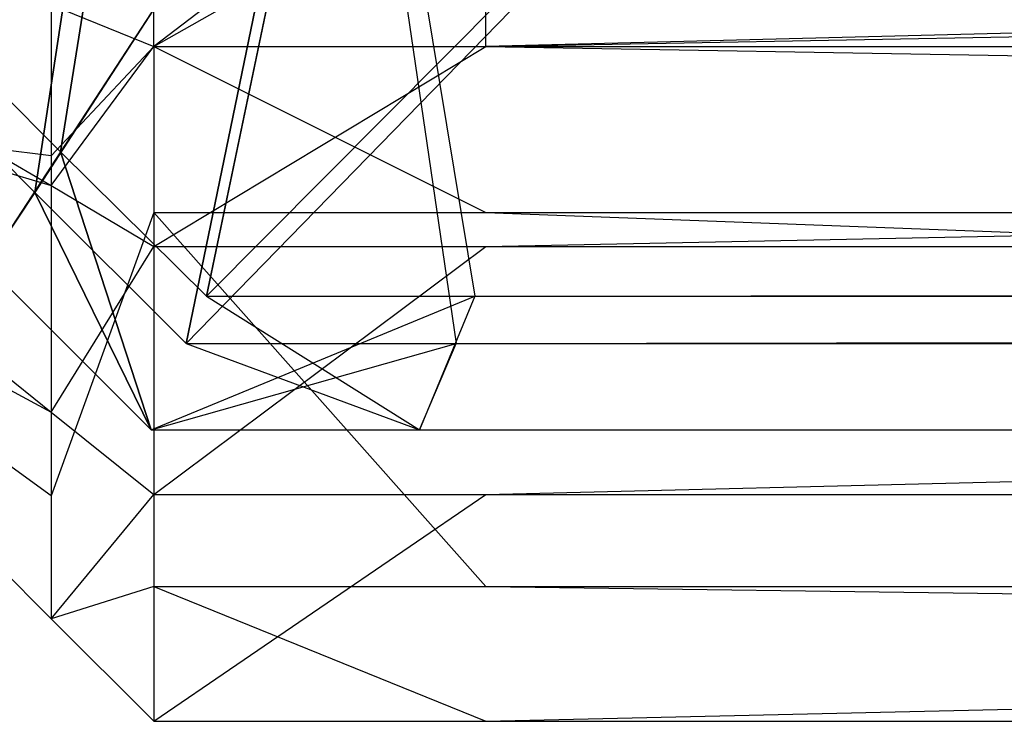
# Model space of a CAD drawing. Extents: x 0 to 0.418, y -0.27 to 0.
# Tile 2 of 97: x 0.000403 to 0.001132, y -0.270154 to -0.269634. Entities that reach past the tile are written whole.
import ezdxf

# ---------------------------------------------------------------- set-up
doc = ezdxf.new("R2010")
doc.units = 0
for name, color, linetype in [('L14_KORPUS1_5___REPLACEMTFOREMP', 7, 'CONTINUOUS'), ('L18_KORPUS1_1___REPLACEMTFOREMP', 7, 'CONTINUOUS'), ('L19_KORPUS1_0___REPLACEMTFOREMP', 7, 'CONTINUOUS')]:
    doc.layers.add(name, color=color, linetype=linetype)

msp = doc.modelspace()

# ---------------------------------------------------------------- linework, layer by layer
at = {"layer": 'L14_KORPUS1_5___REPLACEMTFOREMP', "color": 8}
for points, invisible_edges in [([(0.000502, -0.269466, 0.929394), (0.000426, -0.269623, 0.929318), (0.000502, -0.269654, 0.929394), (0.000502, -0.269466, 0.929394)], 13), ([(0.000502, -0.269654, 0.929394), (0.000748, -0.269466, 0.929394), (0.000502, -0.269466, 0.929394), (0.000502, -0.269654, 0.929394)], 13), ([(0.000748, -0.269466, 0.929394), (0.000502, -0.269654, 0.929394), (0.000748, -0.269654, 0.929394), (0.000748, -0.269466, 0.929394)], 14), ([(0.000748, -0.269654, 0.929394), (0.008117, -0.269466, 0.929394), (0.000748, -0.269466, 0.929394), (0.000748, -0.269654, 0.929394)], 13), ([(0.008117, -0.269466, 0.929394), (0.000748, -0.269654, 0.929394), (0.008117, -0.269654, 0.929394), (0.008117, -0.269466, 0.929394)], 14), ([(0.000426, -0.269623, 0.006967), (0.000502, -0.269514, 0.006891), (0.000502, -0.269654, 0.006891), (0.000426, -0.269623, 0.006967)], 14), ([(0.000748, -0.269514, 0.006891), (0.000502, -0.269654, 0.006891), (0.000502, -0.269514, 0.006891), (0.000748, -0.269514, 0.006891)], 13), ([(0.000502, -0.269654, 0.006891), (0.000748, -0.269514, 0.006891), (0.000748, -0.269654, 0.006891), (0.000502, -0.269654, 0.006891)], 14), ([(0.008117, -0.269514, 0.006891), (0.000748, -0.269654, 0.006891), (0.000748, -0.269514, 0.006891), (0.008117, -0.269514, 0.006891)], 13), ([(0.000748, -0.269654, 0.006891), (0.008117, -0.269514, 0.006891), (0.008117, -0.269654, 0.006891), (0.000748, -0.269654, 0.006891)], 14), ([(0.000426, -0.269735, 0.00708), (0.000092, -0.269692, 0.007509), (0.000092, -0.269548, 0.007366), (0.000426, -0.269735, 0.00708)], 14), ([(0.000092, -0.269548, 0.007366), (0.000426, -0.269623, 0.006967), (0.000426, -0.269735, 0.00708), (0.000092, -0.269548, 0.007366)], 13), ([(0.000092, -0.269656, 0.928811), (0.000426, -0.269757, 0.929183), (0.000092, -0.269561, 0.928906), (0.000092, -0.269656, 0.928811)], 14), ([(0.000426, -0.269623, 0.929318), (0.000092, -0.269561, 0.928906), (0.000426, -0.269757, 0.929183), (0.000426, -0.269623, 0.929318)], 13), ([(0.000426, -0.269757, 0.929183), (0.000502, -0.269654, 0.929394), (0.000426, -0.269623, 0.929318), (0.000426, -0.269757, 0.929183)], 14), ([(0.000502, -0.269654, 0.006891), (0.000426, -0.269735, 0.00708), (0.000426, -0.269623, 0.006967), (0.000502, -0.269654, 0.006891)], 14), ([(0.000426, -0.269757, 0.929183), (0.000092, -0.269656, 0.928811), (0.000426, -0.269925, 0.929015), (0.000426, -0.269757, 0.929183)], 13), ([(0.000092, -0.269744, 0.928724), (0.000426, -0.269925, 0.929015), (0.000092, -0.269656, 0.928811), (0.000092, -0.269744, 0.928724)], 14), ([(0.000502, -0.269654, 0.929394), (0.000426, -0.269757, 0.929183), (0.000502, -0.269802, 0.929246), (0.000502, -0.269654, 0.929394)], 13), ([(0.000426, -0.269735, 0.00708), (0.000502, -0.269654, 0.006891), (0.000502, -0.269777, 0.007014), (0.000426, -0.269735, 0.00708)], 13), ([(0.000748, -0.269777, 0.007014), (0.000502, -0.269654, 0.006891), (0.000748, -0.269654, 0.006891), (0.000748, -0.269777, 0.007014)], 13), ([(0.000502, -0.269654, 0.006891), (0.000748, -0.269777, 0.007014), (0.000502, -0.269777, 0.007014), (0.000502, -0.269654, 0.006891)], 14), ([(0.000748, -0.269654, 0.929394), (0.000502, -0.269802, 0.929246), (0.000748, -0.269802, 0.929246), (0.000748, -0.269654, 0.929394)], 13), ([(0.000502, -0.269802, 0.929246), (0.000748, -0.269654, 0.929394), (0.000502, -0.269654, 0.929394), (0.000502, -0.269802, 0.929246)], 14), ([(0.008117, -0.269777, 0.007014), (0.000748, -0.269654, 0.006891), (0.008117, -0.269654, 0.006891), (0.008117, -0.269777, 0.007014)], 13), ([(0.000748, -0.269654, 0.006891), (0.008117, -0.269777, 0.007014), (0.000748, -0.269777, 0.007014), (0.000748, -0.269654, 0.006891)], 14), ([(0.008117, -0.269654, 0.929394), (0.000748, -0.269802, 0.929246), (0.008117, -0.269802, 0.929246), (0.008117, -0.269654, 0.929394)], 13), ([(0.000748, -0.269802, 0.929246), (0.008117, -0.269654, 0.929394), (0.000748, -0.269654, 0.929394), (0.000748, -0.269802, 0.929246)], 14), ([(0.000092, -0.269692, 0.007509), (0.000426, -0.269735, 0.00708), (0.000426, -0.269987, 0.007332), (0.000092, -0.269692, 0.007509)], 13), ([(0.000426, -0.269987, 0.007332), (0.000092, -0.269744, 0.007561), (0.000092, -0.269692, 0.007509), (0.000426, -0.269987, 0.007332)], 14), ([(0.000502, -0.269777, 0.007014), (0.000426, -0.269987, 0.007332), (0.000426, -0.269735, 0.00708), (0.000502, -0.269777, 0.007014)], 14), ([(0.000092, -0.269744, 0.007561), (0.000426, -0.269987, 0.007332), (0.000426, -0.270078, 0.007423), (0.000092, -0.269744, 0.007561)], 13), ([(0.000426, -0.269925, 0.929015), (0.000092, -0.269744, 0.928724), (0.000426, -0.270078, 0.928862), (0.000426, -0.269925, 0.929015)], 13), ([(0.000426, -0.270078, 0.928628), (0.000092, -0.269744, 0.928724), (0.000092, -0.269744, 0.928489), (0.000426, -0.270078, 0.928628)], 13), ([(0.000092, -0.269744, 0.928724), (0.000426, -0.270078, 0.928628), (0.000426, -0.270078, 0.928862), (0.000092, -0.269744, 0.928724)], 14), ([(0.000426, -0.270078, 0.928628), (0.000092, -0.269744, 0.00778), (0.000426, -0.270078, 0.007642), (0.000426, -0.270078, 0.928628)], 13), ([(0.000092, -0.269744, 0.00778), (0.000426, -0.270078, 0.928628), (0.000092, -0.269744, 0.928489), (0.000092, -0.269744, 0.00778)], 14), ([(0.000426, -0.270078, 0.007642), (0.000092, -0.269744, 0.007561), (0.000426, -0.270078, 0.007423), (0.000426, -0.270078, 0.007642)], 13), ([(0.000092, -0.269744, 0.007561), (0.000426, -0.270078, 0.007642), (0.000092, -0.269744, 0.00778), (0.000092, -0.269744, 0.007561)], 14), ([(0.000426, -0.269925, 0.929015), (0.000502, -0.269802, 0.929246), (0.000426, -0.269757, 0.929183), (0.000426, -0.269925, 0.929015)], 14), ([(0.000426, -0.269987, 0.007332), (0.000502, -0.269777, 0.007014), (0.000502, -0.270054, 0.007291), (0.000426, -0.269987, 0.007332)], 13), ([(0.000748, -0.270054, 0.007291), (0.000502, -0.269777, 0.007014), (0.000748, -0.269777, 0.007014), (0.000748, -0.270054, 0.007291)], 13), ([(0.000502, -0.269777, 0.007014), (0.000748, -0.270054, 0.007291), (0.000502, -0.270054, 0.007291), (0.000502, -0.269777, 0.007014)], 14), ([(0.008117, -0.270054, 0.007291), (0.000748, -0.269777, 0.007014), (0.008117, -0.269777, 0.007014), (0.008117, -0.270054, 0.007291)], 13), ([(0.000748, -0.269777, 0.007014), (0.008117, -0.270054, 0.007291), (0.000748, -0.270054, 0.007291), (0.000748, -0.269777, 0.007014)], 14), ([(0.000502, -0.269802, 0.929246), (0.000426, -0.269925, 0.929015), (0.000502, -0.269986, 0.929062), (0.000502, -0.269802, 0.929246)], 13), ([(0.000748, -0.269802, 0.929246), (0.000502, -0.269986, 0.929062), (0.000748, -0.269986, 0.929062), (0.000748, -0.269802, 0.929246)], 13), ([(0.000502, -0.269986, 0.929062), (0.000748, -0.269802, 0.929246), (0.000502, -0.269802, 0.929246), (0.000502, -0.269986, 0.929062)], 14), ([(0.008117, -0.269802, 0.929246), (0.000748, -0.269986, 0.929062), (0.008117, -0.269986, 0.929062), (0.008117, -0.269802, 0.929246)], 13), ([(0.000748, -0.269986, 0.929062), (0.008117, -0.269802, 0.929246), (0.000748, -0.269802, 0.929246), (0.000748, -0.269986, 0.929062)], 14), ([(0.000426, -0.270078, 0.928862), (0.000502, -0.269986, 0.929062), (0.000426, -0.269925, 0.929015), (0.000426, -0.270078, 0.928862)], 14), ([(0.000502, -0.269986, 0.929062), (0.000426, -0.270078, 0.928862), (0.000502, -0.270154, 0.928894), (0.000502, -0.269986, 0.929062)], 13), ([(0.000502, -0.270054, 0.007291), (0.000426, -0.270078, 0.007423), (0.000426, -0.269987, 0.007332), (0.000502, -0.270054, 0.007291)], 14), ([(0.000748, -0.269986, 0.929062), (0.000502, -0.270154, 0.928894), (0.000748, -0.270154, 0.928894), (0.000748, -0.269986, 0.929062)], 13), ([(0.000502, -0.270154, 0.928894), (0.000748, -0.269986, 0.929062), (0.000502, -0.269986, 0.929062), (0.000502, -0.270154, 0.928894)], 14), ([(0.008117, -0.269986, 0.929062), (0.000748, -0.270154, 0.928894), (0.008117, -0.270154, 0.928894), (0.008117, -0.269986, 0.929062)], 13), ([(0.000748, -0.270154, 0.928894), (0.008117, -0.269986, 0.929062), (0.000748, -0.269986, 0.929062), (0.000748, -0.270154, 0.928894)], 14), ([(0.000426, -0.270078, 0.007423), (0.000502, -0.270054, 0.007291), (0.000502, -0.270154, 0.007391), (0.000426, -0.270078, 0.007423)], 13), ([(0.000748, -0.270154, 0.007391), (0.000502, -0.270054, 0.007291), (0.000748, -0.270054, 0.007291), (0.000748, -0.270154, 0.007391)], 13), ([(0.000502, -0.270054, 0.007291), (0.000748, -0.270154, 0.007391), (0.000502, -0.270154, 0.007391), (0.000502, -0.270054, 0.007291)], 14), ([(0.008117, -0.270154, 0.007391), (0.000748, -0.270054, 0.007291), (0.008117, -0.270054, 0.007291), (0.008117, -0.270154, 0.007391)], 13), ([(0.000748, -0.270054, 0.007291), (0.008117, -0.270154, 0.007391), (0.000748, -0.270154, 0.007391), (0.000748, -0.270054, 0.007291)], 14), ([(0.000502, -0.270154, 0.00761), (0.000426, -0.270078, 0.007423), (0.000502, -0.270154, 0.007391), (0.000502, -0.270154, 0.00761)], 13), ([(0.000426, -0.270078, 0.007423), (0.000502, -0.270154, 0.00761), (0.000426, -0.270078, 0.007642), (0.000426, -0.270078, 0.007423)], 14), ([(0.000502, -0.270154, 0.928659), (0.000426, -0.270078, 0.007642), (0.000502, -0.270154, 0.00761), (0.000502, -0.270154, 0.928659)], 13), ([(0.000426, -0.270078, 0.007642), (0.000502, -0.270154, 0.928659), (0.000426, -0.270078, 0.928628), (0.000426, -0.270078, 0.007642)], 14), ([(0.000502, -0.270154, 0.928659), (0.000426, -0.270078, 0.928862), (0.000426, -0.270078, 0.928628), (0.000502, -0.270154, 0.928659)], 13), ([(0.000426, -0.270078, 0.928862), (0.000502, -0.270154, 0.928659), (0.000502, -0.270154, 0.928894), (0.000426, -0.270078, 0.928862)], 14), ([(0.000748, -0.270154, 0.00761), (0.000502, -0.270154, 0.007391), (0.000748, -0.270154, 0.007391), (0.000748, -0.270154, 0.00761)], 13), ([(0.000502, -0.270154, 0.007391), (0.000748, -0.270154, 0.00761), (0.000502, -0.270154, 0.00761), (0.000502, -0.270154, 0.007391)], 14), ([(0.000748, -0.270154, 0.928659), (0.000502, -0.270154, 0.00761), (0.000748, -0.270154, 0.00761), (0.000748, -0.270154, 0.928659)], 13), ([(0.000502, -0.270154, 0.00761), (0.000748, -0.270154, 0.928659), (0.000502, -0.270154, 0.928659), (0.000502, -0.270154, 0.00761)], 14), ([(0.000748, -0.270154, 0.928894), (0.000502, -0.270154, 0.928659), (0.000748, -0.270154, 0.928659), (0.000748, -0.270154, 0.928894)], 13), ([(0.000502, -0.270154, 0.928659), (0.000748, -0.270154, 0.928894), (0.000502, -0.270154, 0.928894), (0.000502, -0.270154, 0.928659)], 14), ([(0.008117, -0.270154, 0.928894), (0.000748, -0.270154, 0.928659), (0.008117, -0.270154, 0.928659), (0.008117, -0.270154, 0.928894)], 13), ([(0.000748, -0.270154, 0.928659), (0.008117, -0.270154, 0.928894), (0.000748, -0.270154, 0.928894), (0.000748, -0.270154, 0.928659)], 14), ([(0.008117, -0.270154, 0.928659), (0.000748, -0.270154, 0.00761), (0.008117, -0.270154, 0.00761), (0.008117, -0.270154, 0.928659)], 13), ([(0.000748, -0.270154, 0.00761), (0.008117, -0.270154, 0.928659), (0.000748, -0.270154, 0.928659), (0.000748, -0.270154, 0.00761)], 14), ([(0.008117, -0.270154, 0.00761), (0.000748, -0.270154, 0.007391), (0.008117, -0.270154, 0.007391), (0.008117, -0.270154, 0.00761)], 13), ([(0.000748, -0.270154, 0.007391), (0.008117, -0.270154, 0.00761), (0.000748, -0.270154, 0.00761), (0.000748, -0.270154, 0.007391)], 14)]:
    msp.add_3dface(points, dxfattribs=dict(at, invisible_edges=invisible_edges))
at = {"layer": 'L18_KORPUS1_1___REPLACEMTFOREMP', "color": 8}
for points, invisible_edges in [([(0.0005, -0.269312, 0.928363), (0.000433, -0.269732, 0.928707), (0.000204, -0.269502, 0.928707), (0.0005, -0.269312, 0.928363)], 13), ([(0.000433, -0.269732, 0.928707), (0.0005, -0.269312, 0.928363), (0.000625, -0.269437, 0.928363), (0.000433, -0.269732, 0.928707)], 14), ([(0.000414, -0.269762, 0.935564), (0.00048, -0.269325, 0.93592), (0.000174, -0.269522, 0.935564), (0.000414, -0.269762, 0.935564)], 13), ([(0.00048, -0.269325, 0.93592), (0.000414, -0.269762, 0.935564), (0.000612, -0.269456, 0.93592), (0.00048, -0.269325, 0.93592)], 14), ([(0.000625, -0.269437, 0.928363), (0.000541, -0.269839, 0.928707), (0.000433, -0.269732, 0.928707), (0.000625, -0.269437, 0.928363)], 13), ([(0.000541, -0.269839, 0.928707), (0.000625, -0.269437, 0.928363), (0.000683, -0.269495, 0.928363), (0.000541, -0.269839, 0.928707)], 14), ([(0.000526, -0.269874, 0.935564), (0.000612, -0.269456, 0.93592), (0.000414, -0.269762, 0.935564), (0.000526, -0.269874, 0.935564)], 13), ([(0.000612, -0.269456, 0.93592), (0.000526, -0.269874, 0.935564), (0.000674, -0.269518, 0.93592), (0.000612, -0.269456, 0.93592)], 14), ([(0.000683, -0.269495, 0.928363), (0.00074, -0.269839, 0.928707), (0.000541, -0.269839, 0.928707), (0.000683, -0.269495, 0.928363)], 14), ([(0.00074, -0.269839, 0.928707), (0.000683, -0.269495, 0.928363), (0.000883, -0.269495, 0.928363), (0.00074, -0.269839, 0.928707)], 13), ([(0.000883, -0.269495, 0.928363), (0.209, -0.269839, 0.928707), (0.00074, -0.269839, 0.928707), (0.000883, -0.269495, 0.928363)], 14), ([(0.209, -0.269839, 0.928707), (0.000883, -0.269495, 0.928363), (0.209, -0.269495, 0.928363), (0.209, -0.269839, 0.928707)], 13), ([(0.000378, -0.269816, 0.928806), (0.000204, -0.269502, 0.928707), (0.000433, -0.269732, 0.928707), (0.000378, -0.269816, 0.928806)], 14), ([(0.000873, -0.269518, 0.93592), (0.000526, -0.269874, 0.935564), (0.000726, -0.269874, 0.935564), (0.000873, -0.269518, 0.93592)], 13), ([(0.000526, -0.269874, 0.935564), (0.000873, -0.269518, 0.93592), (0.000674, -0.269518, 0.93592), (0.000526, -0.269874, 0.935564)], 14), ([(0.209, -0.269518, 0.93592), (0.000726, -0.269874, 0.935564), (0.209, -0.269874, 0.935564), (0.209, -0.269518, 0.93592)], 13), ([(0.000726, -0.269874, 0.935564), (0.209, -0.269518, 0.93592), (0.000873, -0.269518, 0.93592), (0.000726, -0.269874, 0.935564)], 14), ([(0.000174, -0.269522, 0.935564), (0.000378, -0.269816, 0.9355), (0.000414, -0.269762, 0.935564), (0.000174, -0.269522, 0.935564)], 14), ([(0.000433, -0.269732, 0.928707), (0.0005, -0.269938, 0.928806), (0.000378, -0.269816, 0.928806), (0.000433, -0.269732, 0.928707)], 13), ([(0.0005, -0.269938, 0.928806), (0.000433, -0.269732, 0.928707), (0.000541, -0.269839, 0.928707), (0.0005, -0.269938, 0.928806)], 14), ([(0.0005, -0.269938, 0.9355), (0.000414, -0.269762, 0.935564), (0.000378, -0.269816, 0.9355), (0.0005, -0.269938, 0.9355)], 13), ([(0.000414, -0.269762, 0.935564), (0.0005, -0.269938, 0.9355), (0.000526, -0.269874, 0.935564), (0.000414, -0.269762, 0.935564)], 14), ([(0.0005, -0.269938, 0.935434), (0.000378, -0.269816, 0.928978), (0.0005, -0.269938, 0.928978), (0.0005, -0.269938, 0.935434)], 13), ([(0.000378, -0.269816, 0.928978), (0.0005, -0.269938, 0.935434), (0.000378, -0.269816, 0.935434), (0.000378, -0.269816, 0.928978)], 14), ([(0.0005, -0.269938, 0.928978), (0.000378, -0.269816, 0.928806), (0.0005, -0.269938, 0.928806), (0.0005, -0.269938, 0.928978)], 13), ([(0.000378, -0.269816, 0.928806), (0.0005, -0.269938, 0.928978), (0.000378, -0.269816, 0.928978), (0.000378, -0.269816, 0.928806)], 14), ([(0.0005, -0.269938, 0.9355), (0.000378, -0.269816, 0.935434), (0.0005, -0.269938, 0.935434), (0.0005, -0.269938, 0.9355)], 13), ([(0.000378, -0.269816, 0.935434), (0.0005, -0.269938, 0.9355), (0.000378, -0.269816, 0.9355), (0.000378, -0.269816, 0.935434)], 14), ([(0.000541, -0.269839, 0.928707), (0.000699, -0.269938, 0.928806), (0.0005, -0.269938, 0.928806), (0.000541, -0.269839, 0.928707)], 14), ([(0.000699, -0.269938, 0.928806), (0.000541, -0.269839, 0.928707), (0.00074, -0.269839, 0.928707), (0.000699, -0.269938, 0.928806)], 13), ([(0.00074, -0.269839, 0.928707), (0.209, -0.269938, 0.928806), (0.000699, -0.269938, 0.928806), (0.00074, -0.269839, 0.928707)], 14), ([(0.209, -0.269938, 0.928806), (0.00074, -0.269839, 0.928707), (0.209, -0.269839, 0.928707), (0.209, -0.269938, 0.928806)], 13), ([(0.000726, -0.269874, 0.935564), (0.0005, -0.269938, 0.9355), (0.000699, -0.269938, 0.9355), (0.000726, -0.269874, 0.935564)], 13), ([(0.0005, -0.269938, 0.9355), (0.000726, -0.269874, 0.935564), (0.000526, -0.269874, 0.935564), (0.0005, -0.269938, 0.9355)], 14), ([(0.209, -0.269874, 0.935564), (0.000699, -0.269938, 0.9355), (0.209, -0.269938, 0.9355), (0.209, -0.269874, 0.935564)], 13), ([(0.000699, -0.269938, 0.9355), (0.209, -0.269874, 0.935564), (0.000726, -0.269874, 0.935564), (0.000699, -0.269938, 0.9355)], 14), ([(0.000699, -0.269938, 0.9355), (0.0005, -0.269938, 0.935434), (0.000699, -0.269938, 0.935434), (0.000699, -0.269938, 0.9355)], 13), ([(0.0005, -0.269938, 0.935434), (0.000699, -0.269938, 0.9355), (0.0005, -0.269938, 0.9355), (0.0005, -0.269938, 0.935434)], 14), ([(0.000699, -0.269938, 0.935434), (0.0005, -0.269938, 0.928978), (0.000699, -0.269938, 0.928978), (0.000699, -0.269938, 0.935434)], 13), ([(0.0005, -0.269938, 0.928978), (0.000699, -0.269938, 0.935434), (0.0005, -0.269938, 0.935434), (0.0005, -0.269938, 0.928978)], 14), ([(0.000699, -0.269938, 0.928978), (0.0005, -0.269938, 0.928806), (0.000699, -0.269938, 0.928806), (0.000699, -0.269938, 0.928978)], 13), ([(0.0005, -0.269938, 0.928806), (0.000699, -0.269938, 0.928978), (0.0005, -0.269938, 0.928978), (0.0005, -0.269938, 0.928806)], 14), ([(0.209, -0.269938, 0.9355), (0.000699, -0.269938, 0.935434), (0.209, -0.269938, 0.935434), (0.209, -0.269938, 0.9355)], 13), ([(0.000699, -0.269938, 0.935434), (0.209, -0.269938, 0.9355), (0.000699, -0.269938, 0.9355), (0.000699, -0.269938, 0.935434)], 14), ([(0.209, -0.269938, 0.935434), (0.000699, -0.269938, 0.928978), (0.209, -0.269938, 0.928978), (0.209, -0.269938, 0.935434)], 13), ([(0.000699, -0.269938, 0.928978), (0.209, -0.269938, 0.935434), (0.000699, -0.269938, 0.935434), (0.000699, -0.269938, 0.928978)], 14), ([(0.209, -0.269938, 0.928978), (0.000699, -0.269938, 0.928806), (0.209, -0.269938, 0.928806), (0.209, -0.269938, 0.928978)], 13), ([(0.000699, -0.269938, 0.928806), (0.209, -0.269938, 0.928978), (0.000699, -0.269938, 0.928978), (0.000699, -0.269938, 0.928806)], 14)]:
    msp.add_3dface(points, dxfattribs=dict(at, invisible_edges=invisible_edges))
at = {"layer": 'L19_KORPUS1_0___REPLACEMTFOREMP', "color": 8}
for points, invisible_edges in [([(0.000433, -0.269732, 0.007293), (0.0005, -0.269312, 0.007637), (0.000204, -0.269502, 0.007293), (0.000433, -0.269732, 0.007293)], 13), ([(0.0005, -0.269312, 0.007637), (0.000433, -0.269732, 0.007293), (0.000625, -0.269437, 0.007637), (0.0005, -0.269312, 0.007637)], 14), ([(0.00048, -0.269325, 0.00008), (0.000414, -0.269762, 0.000436), (0.000174, -0.269522, 0.000436), (0.00048, -0.269325, 0.00008)], 13), ([(0.000414, -0.269762, 0.000436), (0.00048, -0.269325, 0.00008), (0.000612, -0.269456, 0.00008), (0.000414, -0.269762, 0.000436)], 14), ([(0.000541, -0.269839, 0.007293), (0.000625, -0.269437, 0.007637), (0.000433, -0.269732, 0.007293), (0.000541, -0.269839, 0.007293)], 13), ([(0.000625, -0.269437, 0.007637), (0.000541, -0.269839, 0.007293), (0.000683, -0.269495, 0.007637), (0.000625, -0.269437, 0.007637)], 14), ([(0.000612, -0.269456, 0.00008), (0.000526, -0.269874, 0.000436), (0.000414, -0.269762, 0.000436), (0.000612, -0.269456, 0.00008)], 13), ([(0.000526, -0.269874, 0.000436), (0.000612, -0.269456, 0.00008), (0.000674, -0.269518, 0.00008), (0.000526, -0.269874, 0.000436)], 14), ([(0.000883, -0.269495, 0.007637), (0.000541, -0.269839, 0.007293), (0.00074, -0.269839, 0.007293), (0.000883, -0.269495, 0.007637)], 13), ([(0.000541, -0.269839, 0.007293), (0.000883, -0.269495, 0.007637), (0.000683, -0.269495, 0.007637), (0.000541, -0.269839, 0.007293)], 14), ([(0.209, -0.269495, 0.007637), (0.00074, -0.269839, 0.007293), (0.209, -0.269839, 0.007293), (0.209, -0.269495, 0.007637)], 13), ([(0.00074, -0.269839, 0.007293), (0.209, -0.269495, 0.007637), (0.000883, -0.269495, 0.007637), (0.00074, -0.269839, 0.007293)], 14), ([(0.000204, -0.269502, 0.007293), (0.000378, -0.269816, 0.007194), (0.000433, -0.269732, 0.007293), (0.000204, -0.269502, 0.007293)], 14), ([(0.000674, -0.269518, 0.00008), (0.000726, -0.269874, 0.000436), (0.000526, -0.269874, 0.000436), (0.000674, -0.269518, 0.00008)], 14), ([(0.000726, -0.269874, 0.000436), (0.000674, -0.269518, 0.00008), (0.000873, -0.269518, 0.00008), (0.000726, -0.269874, 0.000436)], 13), ([(0.000873, -0.269518, 0.00008), (0.209, -0.269874, 0.000436), (0.000726, -0.269874, 0.000436), (0.000873, -0.269518, 0.00008)], 14), ([(0.209, -0.269874, 0.000436), (0.000873, -0.269518, 0.00008), (0.209, -0.269518, 0.00008), (0.209, -0.269874, 0.000436)], 13), ([(0.000378, -0.269816, 0.0005), (0.000174, -0.269522, 0.000436), (0.000414, -0.269762, 0.000436), (0.000378, -0.269816, 0.0005)], 14), ([(0.0005, -0.269938, 0.007194), (0.000433, -0.269732, 0.007293), (0.000378, -0.269816, 0.007194), (0.0005, -0.269938, 0.007194)], 13), ([(0.000433, -0.269732, 0.007293), (0.0005, -0.269938, 0.007194), (0.000541, -0.269839, 0.007293), (0.000433, -0.269732, 0.007293)], 14), ([(0.000414, -0.269762, 0.000436), (0.0005, -0.269938, 0.0005), (0.000378, -0.269816, 0.0005), (0.000414, -0.269762, 0.000436)], 13), ([(0.0005, -0.269938, 0.0005), (0.000414, -0.269762, 0.000436), (0.000526, -0.269874, 0.000436), (0.0005, -0.269938, 0.0005)], 14), ([(0.0005, -0.269938, 0.007022), (0.000378, -0.269816, 0.000566), (0.0005, -0.269938, 0.000566), (0.0005, -0.269938, 0.007022)], 13), ([(0.000378, -0.269816, 0.000566), (0.0005, -0.269938, 0.007022), (0.000378, -0.269816, 0.007022), (0.000378, -0.269816, 0.000566)], 14), ([(0.0005, -0.269938, 0.007194), (0.000378, -0.269816, 0.007022), (0.0005, -0.269938, 0.007022), (0.0005, -0.269938, 0.007194)], 13), ([(0.000378, -0.269816, 0.007022), (0.0005, -0.269938, 0.007194), (0.000378, -0.269816, 0.007194), (0.000378, -0.269816, 0.007022)], 14), ([(0.0005, -0.269938, 0.000566), (0.000378, -0.269816, 0.0005), (0.0005, -0.269938, 0.0005), (0.0005, -0.269938, 0.000566)], 13), ([(0.000378, -0.269816, 0.0005), (0.0005, -0.269938, 0.000566), (0.000378, -0.269816, 0.000566), (0.000378, -0.269816, 0.0005)], 14), ([(0.00074, -0.269839, 0.007293), (0.0005, -0.269938, 0.007194), (0.000699, -0.269938, 0.007194), (0.00074, -0.269839, 0.007293)], 13), ([(0.0005, -0.269938, 0.007194), (0.00074, -0.269839, 0.007293), (0.000541, -0.269839, 0.007293), (0.0005, -0.269938, 0.007194)], 14), ([(0.209, -0.269938, 0.007194), (0.00074, -0.269839, 0.007293), (0.000699, -0.269938, 0.007194), (0.209, -0.269938, 0.007194)], 13), ([(0.00074, -0.269839, 0.007293), (0.209, -0.269938, 0.007194), (0.209, -0.269839, 0.007293), (0.00074, -0.269839, 0.007293)], 14), ([(0.000526, -0.269874, 0.000436), (0.000699, -0.269938, 0.0005), (0.0005, -0.269938, 0.0005), (0.000526, -0.269874, 0.000436)], 14), ([(0.000699, -0.269938, 0.0005), (0.000526, -0.269874, 0.000436), (0.000726, -0.269874, 0.000436), (0.000699, -0.269938, 0.0005)], 13), ([(0.209, -0.269874, 0.000436), (0.000699, -0.269938, 0.0005), (0.000726, -0.269874, 0.000436), (0.209, -0.269874, 0.000436)], 13), ([(0.000699, -0.269938, 0.0005), (0.209, -0.269874, 0.000436), (0.209, -0.269938, 0.0005), (0.000699, -0.269938, 0.0005)], 14), ([(0.000699, -0.269938, 0.000566), (0.0005, -0.269938, 0.0005), (0.000699, -0.269938, 0.0005), (0.000699, -0.269938, 0.000566)], 13), ([(0.0005, -0.269938, 0.0005), (0.000699, -0.269938, 0.000566), (0.0005, -0.269938, 0.000566), (0.0005, -0.269938, 0.0005)], 14), ([(0.000699, -0.269938, 0.007022), (0.0005, -0.269938, 0.000566), (0.000699, -0.269938, 0.000566), (0.000699, -0.269938, 0.007022)], 13), ([(0.0005, -0.269938, 0.000566), (0.000699, -0.269938, 0.007022), (0.0005, -0.269938, 0.007022), (0.0005, -0.269938, 0.000566)], 14), ([(0.000699, -0.269938, 0.007194), (0.0005, -0.269938, 0.007022), (0.000699, -0.269938, 0.007022), (0.000699, -0.269938, 0.007194)], 13), ([(0.0005, -0.269938, 0.007022), (0.000699, -0.269938, 0.007194), (0.0005, -0.269938, 0.007194), (0.0005, -0.269938, 0.007022)], 14), ([(0.209, -0.269938, 0.0005), (0.000699, -0.269938, 0.000566), (0.000699, -0.269938, 0.0005), (0.209, -0.269938, 0.0005)], 13), ([(0.000699, -0.269938, 0.000566), (0.209, -0.269938, 0.0005), (0.209, -0.269938, 0.000566), (0.000699, -0.269938, 0.000566)], 14), ([(0.209, -0.269938, 0.000566), (0.000699, -0.269938, 0.007022), (0.000699, -0.269938, 0.000566), (0.209, -0.269938, 0.000566)], 13), ([(0.000699, -0.269938, 0.007022), (0.209, -0.269938, 0.000566), (0.209, -0.269938, 0.007022), (0.000699, -0.269938, 0.007022)], 14), ([(0.209, -0.269938, 0.007022), (0.000699, -0.269938, 0.007194), (0.000699, -0.269938, 0.007022), (0.209, -0.269938, 0.007022)], 13), ([(0.000699, -0.269938, 0.007194), (0.209, -0.269938, 0.007022), (0.209, -0.269938, 0.007194), (0.000699, -0.269938, 0.007194)], 14)]:
    msp.add_3dface(points, dxfattribs=dict(at, invisible_edges=invisible_edges))

doc.saveas('drawing.dxf')
